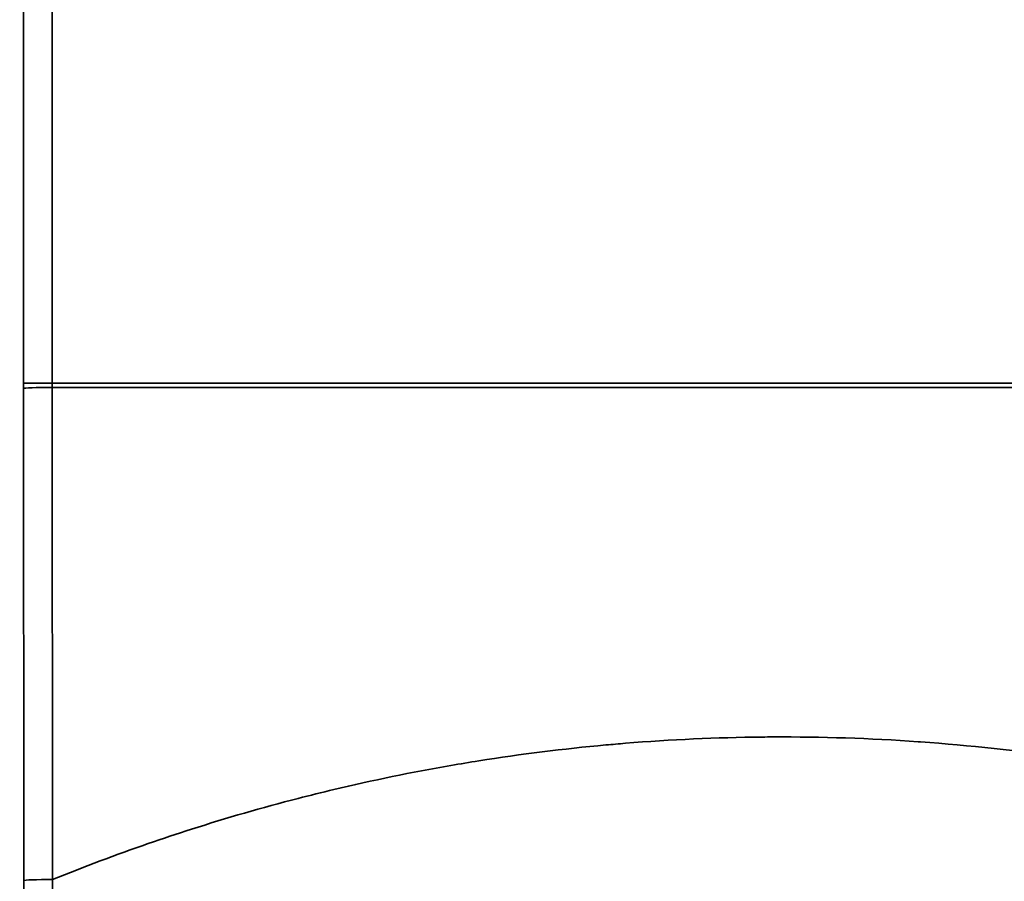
# Model space of a CAD drawing. Header units: millimetres. Extents: x -12192 to 12192, y -600 to 5895.
# Tile 81 of 122: x 1667 to 1701, y 3838 to 3867. Entities that reach past the tile are written whole.
import ezdxf

# ---------------------------------------------------------------- set-up
doc = ezdxf.new("R2010")
doc.units = ezdxf.units.MM
doc.header["$LTSCALE"] = 20
doc.layers.add('Bemaßung (ISO)', color=7, linetype='Continuous', lineweight=25)
doc.layers.add('Sichtbar schmal (ISO)', color=7, linetype='Continuous', lineweight=35)
doc.styles.add('Notiztext (ISO)', font='verdana.ttf')
doc.dimstyles.new('wedi USA', dxfattribs={"dimscale": 20, "dimtxt": 2.5, "dimasz": 4, "dimexe": 2, "dimexo": 0.8, "dimgap": 0.3, "dimtad": 1, "dimdec": 1, "dimrnd": 1e-08, "dimtxsty": 'Notiztext (ISO)', "dimcen": 0.09, "dimclrd": 7, "dimclre": 7, "dimclrt": 256, "dimadec": 0, "dimazin": 2, "dimtfac": 0.6, "dimtmove": 0, "dimatfit": 3, "dimfxl": 1, "dimtolj": 1, "dimlwd": -1, "dimlwe": -1, "dimarcsym": 0})

# ---------------------------------------------------------------- blocks, each defined once
blk = doc.blocks.new('*D85')
at = {"layer": 'Bemaßung (ISO)', "color": 7, "transparency": 16777216}
for p, q in [((1651.863, 4317.272), (1304.214, 4317.272)), ((1344.214, 4237.272), (1344.214, 3297.272)), ((1650.944, 3217.272), (1304.214, 3217.272))]:
    blk.add_line(p, q, dxfattribs=at)
for points in [[(1330.88, 4237.272), (1357.547, 4237.272), (1344.214, 4317.272)], [(1330.88, 3297.272), (1357.547, 3297.272), (1344.214, 3217.272)]]:
    blk.add_solid(points, dxfattribs=at)
at = {"layer": 'Defpoints', "color": 0, "transparency": 16777216}
for p in [(1667.863, 4317.272), (1344.214, 3217.272), (1666.944, 3217.272)]:
    blk.add_point(p, dxfattribs=at)
at = {"layer": 'Bemaßung (ISO)', "transparency": 16777216, "insert": (1272.801, 3513.075), "char_height": 50, "attachment_point": 1, "rotation": 90, "style": 'Notiztext (ISO)'}
blk.add_mtext('\\A1;1100 [43 1/4]"', dxfattribs=at)

msp = doc.modelspace()

# ---------------------------------------------------------------- linework, layer by layer
at = {"layer": 'Sichtbar schmal (ISO)'}
for p, q in [((1666.73, 3854.772), (1666.688, 4314.39)), ((1667.687, 4314.395), (1667.729, 3854.773)), ((1667.729, 3854.772), (1666.73, 3854.772)), ((1718.28, 3854.774), (1667.729, 3854.774)), ((1667.729, 3854.628), (1667.729, 3854.773)), ((1666.73, 3854.593), (1666.74, 3837.553)), ((1667.729, 3854.628), (1667.74, 3837.588)), ((1718.28, 3854.628), (1667.729, 3854.628))]:
    msp.add_line(p, q, dxfattribs=at)
for centre, major_axis, ratio, start_param, end_param in [((1666.834, 3854.802), (0, -6.001), 0.01744, 4.717412, 4.747298), ((1667.729, 3854.593), (-1, -0.001), 0.034899, 4.712389, 6.265721), ((1667.74, 3837.553), (-1, -0.001), 0.034899, 4.712368, 6.265721)]:
    msp.add_ellipse(centre, major_axis=major_axis, ratio=ratio, start_param=start_param, end_param=end_param, dxfattribs=at)
for points, knots in [([(1667.74, 3837.588), (1668.834, 3838.032), (1669.938, 3838.447), (1671.052, 3838.832), (1671.549, 3839.004), (1672.048, 3839.17), (1672.549, 3839.331), (1673.767, 3839.721), (1674.998, 3840.076), (1676.239, 3840.396), (1676.651, 3840.503), (1677.064, 3840.605), (1677.478, 3840.704), (1678.821, 3841.023), (1680.173, 3841.301), (1681.532, 3841.537), (1681.853, 3841.592), (1682.174, 3841.646), (1682.496, 3841.697), (1683.956, 3841.928), (1685.425, 3842.112), (1686.897, 3842.246), (1687.122, 3842.267), (1687.347, 3842.286), (1687.572, 3842.305), (1689.145, 3842.432), (1690.722, 3842.505), (1692.301, 3842.521), (1692.427, 3842.523), (1692.553, 3842.524), (1692.679, 3842.524), (1694.358, 3842.532), (1696.039, 3842.477), (1697.713, 3842.36), (1697.739, 3842.358), (1697.765, 3842.356), (1697.791, 3842.354), (1699.49, 3842.232), (1701.182, 3842.046), (1702.873, 3841.795), (1702.947, 3841.784), (1703.02, 3841.773), (1703.093, 3841.762), (1704.711, 3841.516), (1706.329, 3841.211), (1707.969, 3840.835), (1708.142, 3840.795), (1708.316, 3840.755), (1708.49, 3840.713), (1710.035, 3840.346), (1711.598, 3839.917), (1713.145, 3839.431), (1713.422, 3839.344), (1713.698, 3839.255), (1713.973, 3839.165), (1715.414, 3838.691), (1716.844, 3838.167), (1718.27, 3837.588)], [0, 0, 0, 0, 0.06915, 0.06915, 0.06915, 0.1, 0.1, 0.1, 0.17505, 0.17505, 0.17505, 0.2, 0.2, 0.2, 0.280898, 0.280898, 0.280898, 0.3, 0.3, 0.3, 0.386753, 0.386753, 0.386753, 0.4, 0.4, 0.4, 0.492608, 0.492608, 0.492608, 0.5, 0.5, 0.5, 0.598477, 0.598477, 0.598477, 0.6, 0.6, 0.6, 0.7, 0.7, 0.7, 0.704345, 0.704345, 0.704345, 0.8, 0.8, 0.8, 0.810105, 0.810105, 0.810105, 0.9, 0.9, 0.9, 0.916053, 0.916053, 0.916053, 1, 1, 1, 1]), ([(1666.74, 3837.553), (1666.74, 3836.923), (1666.741, 3836.289), (1666.742, 3835.673), (1666.744, 3835.057), (1666.745, 3834.458), (1666.747, 3833.812), (1666.749, 3833.166), (1666.752, 3832.472), (1666.756, 3831.756)], [0, 0, 0, 0, 0.3333333, 0.3333333, 0.3333333, 0.6666667, 0.6666667, 0.6666667, 1, 1, 1, 1]), ([(1667.74, 3837.588), (1667.73, 3836.985), (1667.72, 3836.376), (1667.71, 3835.784), (1667.701, 3835.193), (1667.691, 3834.619), (1667.682, 3833.998), (1667.672, 3833.377), (1667.662, 3832.709), (1667.651, 3832.022)], [0, 0, 0, 0, 0.3333333, 0.3333333, 0.3333333, 0.6666667, 0.6666667, 0.6666667, 1, 1, 1, 1])]:
    msp.add_open_spline(points, degree=3, knots=knots, dxfattribs=at)

# ---------------------------------------------------------------- dimensions: what is measured, and where the dimension line sits
at = {"layer": 'Bemaßung (ISO)', "color": 7}
dim = msp.add_linear_dim(base=(1344.214, 3217.272), p1=(1667.863, 4317.272), p2=(1666.944, 3217.272), angle=90, text='<>"', dimstyle='wedi USA', override={"dimgap": 0.3, "dimdec": 1, "dimtol": 0, "dimlim": 0, "dimtp": 0, "dimtm": 0, "dimtdec": 2, "dimtofl": 0, "dimatfit": 1}, dxfattribs=at)
dim.commit()
dim.dimension.update_dxf_attribs({"geometry": '*D85', "text_midpoint": (1344.214, 3767.272), "dimtype": 160})

doc.saveas('drawing.dxf')
